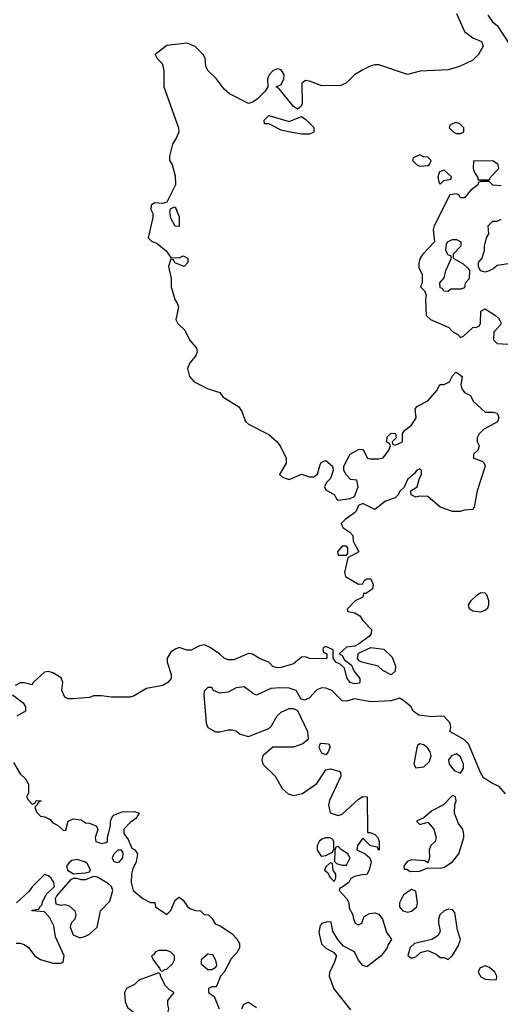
# Model space of a CAD drawing. Header units: inches. Extents: x 2601469 to 2753575, y 449403 to 582909.
# Tile 13 of 256: x 2623428 to 2625785, y 474632 to 479460. Entities that reach past the tile are written whole.
import ezdxf

# ---------------------------------------------------------------- set-up
doc = ezdxf.new("R2010")
doc.units = ezdxf.units.IN
doc.header["$MEASUREMENT"] = 0
doc.layers.add('C6427', color=7, linetype='Continuous')

msp = doc.modelspace()

# ---------------------------------------------------------------- linework, layer by layer
at = {"layer": 'C6427', "color": 4}
for points, elevation in [([(2625570.8, 479490), (2625610, 479402.8), (2625650, 479370.8), (2625692.8, 479352.8), (2625701, 479330), (2625678, 479290), (2625650, 479262), (2625584.7, 479230), (2625530, 479213.6), (2625392.3, 479207.7), (2625330, 479192), (2625190, 479239.3), (2625170, 479239), (2625147.1, 479232.9), (2625110, 479214), (2625070.7, 479189.3), (2625031.3, 479150), (2625002.5, 479137.5), (2624910, 479136), (2624850, 479159.3), (2624830, 479161.2), (2624811, 479149), (2624813.4, 479046.6), (2624806.4, 479033.6), (2624790, 479022), (2624770, 479034), (2624700.4, 479120.4), (2624686, 479130), (2624710, 479142), (2624724, 479170), (2624725.2, 479190), (2624710, 479214), (2624690, 479219), (2624670, 479208.7), (2624651.3, 479190), (2624644, 479170), (2624644.7, 479130), (2624631.3, 479110), (2624592, 479070), (2624570, 479055.3), (2624550, 479048.7), (2624456.5, 479096.5), (2624430, 479119), (2624391.6, 479171.6), (2624352.7, 479210), (2624341.2, 479230), (2624337.2, 479270), (2624330, 479288), (2624289.3, 479329.3), (2624250, 479345.2), (2624150, 479333.2), (2624092, 479290), (2624102, 479270), (2624126, 479246), (2624130, 479234), (2624134.8, 479210), (2624134.8, 479130), (2624206, 478930), (2624207.7, 478910), (2624197.5, 478882.5), (2624178, 478850), (2624162, 478790), (2624162, 478770), (2624176, 478750), (2624190, 478694), (2624192, 478650), (2624150, 478566), (2624130, 478558), (2624090, 478562), (2624072, 478550), (2624071.3, 478530), (2624081, 478510), (2624080.7, 478490), (2624058, 478390), (2624074.4, 478374.4), (2624102, 478362), (2624146.4, 478326.4), (2624170, 478294), (2624210, 478292), (2624230, 478302), (2624252, 478290), (2624252, 478270), (2624234, 478250), (2624188.4, 478268.4), (2624182, 478282), (2624170, 478286), (2624158, 478250), (2624170.7, 478190.7), (2624170.7, 478150), (2624188.3, 478088.3), (2624201, 478070), (2624206.8, 478050), (2624194, 477990), (2624202.8, 477970), (2624238, 477938), (2624261, 477890), (2624294.8, 477850), (2624298.8, 477830), (2624291, 477810), (2624262, 477778), (2624251.3, 477750), (2624261, 477710), (2624284, 477684), (2624352, 477650), (2624410, 477632), (2624424.7, 477610), (2624502, 477562), (2624518, 477538), (2624536, 477490), (2624550, 477476), (2624650, 477426.8), (2624690.5, 477390.5), (2624707.5, 477367.5), (2624734.8, 477310), (2624734.4, 477285.6), (2624702, 477230), (2624716.9, 477216.9), (2624750, 477206), (2624810, 477230.8), (2624850, 477218), (2624870, 477218), (2624889, 477231), (2624901.2, 477278.8), (2624908, 477290), (2624930, 477298), (2624962, 477270), (2624964.7, 477250), (2624952, 477210), (2624932, 477190), (2624922, 477170), (2624930, 477154), (2624972, 477130), (2624982, 477110), (2624990, 477104.7), (2625048.4, 477111.6), (2625070, 477122), (2625088, 477170), (2625082, 477202), (2625050, 477206), (2625030, 477226), (2625018, 477250), (2625018, 477270), (2625048, 477330), (2625090, 477352), (2625110, 477354), (2625134, 477310), (2625146, 477306), (2625190, 477306), (2625210, 477312), (2625238, 477350), (2625246, 477370), (2625242, 477382), (2625228.4, 477388.4), (2625230, 477414), (2625250, 477432), (2625271.6, 477431.6), (2625274, 477410), (2625254, 477390), (2625258, 477378), (2625270, 477374), (2625306, 477390), (2625306, 477430), (2625314.6, 477445.4), (2625350, 477471.3), (2625372.5, 477507.5), (2625368, 477550), (2625376.4, 477563.6), (2625429.3, 477590.7), (2625476, 477644), (2625489.2, 477670.8), (2625510, 477671.3), (2625536, 477684), (2625550, 477714), (2625566, 477730), (2625572, 477730), (2625598, 477710), (2625591, 477670), (2625596, 477650), (2625610, 477631.3), (2625638, 477618), (2625651.3, 477590), (2625710, 477536), (2625750, 477536), (2625770, 477531.3), (2625778, 477510), (2625771.3, 477488.7), (2625702, 477450), (2625682, 477430), (2625672, 477410), (2625672, 477390), (2625682, 477370), (2625674, 477350), (2625654, 477330), (2625654, 477310), (2625695.3, 477295.3), (2625705.4, 477285.4), (2625711.3, 477270), (2625671, 477150), (2625656, 477070), (2625650, 477058), (2625610, 477055.3), (2625588.4, 477048.4), (2625550, 477048.7), (2625490, 477069.2), (2625430, 477122), (2625390, 477124), (2625370, 477119), (2625348, 477130), (2625346, 477150), (2625378, 477170), (2625388, 477212), (2625398, 477230), (2625398, 477250), (2625390, 477258), (2625374, 477250), (2625364.7, 477235.3), (2625330, 477206), (2625312.7, 477167.3), (2625291.6, 477148.4), (2625284.7, 477130), (2625270, 477115.3), (2625221.6, 477098.4), (2625170, 477058), (2625110, 477088), (2625090, 477078), (2625078, 477050), (2625070, 477042), (2625024.7, 477010), (2625004.7, 476990), (2625012, 476970), (2625046.4, 476946.4), (2625062, 476930), (2625063.6, 476903.6), (2625091.3, 476850), (2625038, 476822), (2625021, 476750), (2625026, 476730), (2625090, 476692), (2625110, 476694), (2625118, 476710), (2625130, 476718), (2625150, 476718), (2625161, 476690), (2625158, 476670), (2625150, 476662), (2625126, 476646), (2625114, 476646), (2625110, 476628), (2625074, 476610), (2625034, 476570), (2625038, 476558), (2625071.6, 476551.6), (2625096.9, 476536.9), (2625110, 476514), (2625154, 476470), (2625152, 476450), (2625143.6, 476436.4), (2625090, 476398), (2625072, 476388), (2625030, 476384), (2624994, 476350), (2625010, 476342), (2625021.4, 476321.4), (2625054.8, 476294.8), (2625067.3, 476267.3), (2625096, 476230), (2625096, 476210), (2625092.5, 476207.5), (2625070, 476202.7), (2625049, 476210), (2625033.2, 476230), (2625020.2, 476280.2), (2624999.3, 476299.3), (2624978, 476310), (2624966, 476330), (2624966, 476370), (2624930, 476386), (2624918, 476382), (2624914, 476370), (2624918, 476358), (2624934, 476350), (2624934, 476330), (2624930, 476326), (2624850, 476328), (2624830, 476335.3), (2624810, 476334), (2624770, 476302), (2624710, 476282.7), (2624690, 476281.2), (2624670, 476289.2), (2624650, 476309), (2624606.8, 476326.8), (2624570, 476349.3), (2624550, 476352.3), (2624478.5, 476321.5), (2624450, 476320.9), (2624430, 476329.4), (2624410, 476349.3), (2624362, 476382), (2624334.6, 476394.6), (2624310, 476389.3), (2624269.3, 476369.3), (2624249.3, 476369.3), (2624210, 476382), (2624190, 476374), (2624170, 476359), (2624150.8, 476330), (2624150.7, 476310), (2624170.6, 476250), (2624170.4, 476229.6), (2624154.8, 476210), (2624130, 476194.5), (2624050, 476180.9), (2623990, 476144.5), (2623970, 476138.4), (2623877.5, 476137.5), (2623830, 476145.2), (2623790, 476144), (2623770, 476137.2), (2623689.1, 476129.1), (2623666, 476130), (2623650, 476138), (2623634, 476170), (2623639, 476210), (2623632.1, 476232.1), (2623590, 476257.2), (2623570, 476264), (2623550, 476261.2), (2623494.8, 476210), (2623490, 476198), (2623450, 476208.7), (2623430, 476208.7), (2623405.4, 476194.6)], 4), ([(2625723, 479483), (2625746.8, 479450), (2625770, 479430.8), (2625862.8, 479290)], 8), ([(2625790, 478645.2), (2625748.9, 478648.9), (2625730, 478666), (2625690, 478666), (2625678, 478662), (2625674, 478650), (2625638, 478622), (2625610, 478586), (2625590, 478586), (2625582, 478602), (2625570, 478606), (2625538, 478602), (2625461, 478450), (2625456, 478430), (2625462, 478370), (2625404.7, 478310), (2625391.3, 478290), (2625385.4, 478265.4), (2625385.4, 478245.4), (2625402, 478210), (2625402, 478170), (2625394, 478150), (2625414, 478130), (2625422, 478110), (2625418, 478090), (2625422, 478010), (2625442, 477990), (2625532, 477950), (2625551.1, 477931.1), (2625576.9, 477916.9), (2625590, 477902), (2625606, 477910), (2625650, 477951.3), (2625668, 477952), (2625682, 477958), (2625687.3, 477972.7), (2625688.7, 478031.3), (2625710, 478042), (2625762, 478010), (2625776.9, 477996.9), (2625790, 477974)], 8), ([(2625835.9, 478264.1), (2625770, 478255.3), (2625750, 478238), (2625730, 478228), (2625710, 478222), (2625688.4, 478228.4), (2625678, 478250), (2625678, 478270), (2625695.3, 478290), (2625708, 478330), (2625708, 478350), (2625718, 478390), (2625728, 478410), (2625726, 478450), (2625748.4, 478471.6), (2625770, 478472), (2625790, 478482)], 8), ([(2625791.3, 477970), (2625752.7, 477927.3), (2625752, 477890), (2625770, 477872), (2625873.6, 477866.4)], 8), ([(2625810, 475664), (2625779.5, 475699.5), (2625750, 475712.7), (2625703.3, 475743.3), (2625688, 475768), (2625629.7, 475909.7), (2625610, 475929.4), (2625538, 475970), (2625542, 475990), (2625539.3, 476010), (2625510, 476042.7), (2625490, 476045.2), (2625450, 476041.2), (2625386, 476050), (2625358, 476070), (2625348, 476090), (2625310, 476122), (2625290, 476132.7), (2625250, 476120.7), (2625150, 476114.5), (2625070, 476129.5), (2625030, 476118.4), (2625010, 476119.5), (2624958, 476170), (2624930, 476182.9), (2624910, 476184.5), (2624885.3, 476174.7), (2624847.1, 476132.9), (2624824, 476124), (2624809, 476129), (2624784, 476170), (2624750, 476182), (2624704.2, 476184.2), (2624659.9, 476180.1), (2624590, 476148), (2624574.6, 476154.6), (2624528.9, 476188.9), (2624490, 476184), (2624450, 476162.7), (2624410, 476157.2), (2624378, 476170), (2624370, 476186), (2624350, 476186), (2624332, 476168), (2624331.1, 476148.9), (2624342.8, 476010), (2624351.3, 475990), (2624387.9, 475967.9), (2624410, 475967.3), (2624450, 475977.3), (2624470, 475977.3), (2624490.6, 475970.6), (2624510, 475956), (2624550, 475944.7), (2624650, 475984), (2624662.4, 475997.6), (2624690, 476047.3), (2624710, 476063.8), (2624750, 476082.8), (2624770, 476082.8), (2624790, 476072), (2624839.3, 475970), (2624842.8, 475930), (2624816, 475910), (2624770, 475893.6), (2624670, 475892.7), (2624621, 475850), (2624614.8, 475830), (2624621, 475810), (2624681, 475750), (2624714.8, 475690), (2624744.1, 475664.1), (2624770, 475656.3), (2624814.2, 475665.8), (2624885.1, 475714.9), (2624930, 475781), (2624950, 475786.8), (2624995.5, 475775.5), (2625001, 475770), (2625002.8, 475750), (2624947.9, 475632.1), (2624942.8, 475610), (2624951.3, 475571.3), (2624990, 475558), (2625010, 475564.7), (2625090, 475638), (2625110, 475651), (2625131.3, 475650), (2625134, 475474), (2625146, 475474), (2625170, 475464.7), (2625184.7, 475450), (2625191.3, 475430), (2625191.3, 475390), (2625190, 475386), (2625182, 475402), (2625149.1, 475409.1), (2625110, 475446), (2625084.7, 475410), (2625082, 475390), (2625122, 475370), (2625144.7, 475350), (2625151, 475330), (2625142, 475290), (2625130, 475268), (2625107.3, 475267.3), (2625070, 475258), (2625051.6, 475248.4), (2625042, 475230), (2625010, 475206), (2624998, 475202), (2624994, 475190), (2625032, 475150), (2625042, 475130), (2625043.6, 475103.6), (2625062, 475070), (2625064.7, 475050), (2625074, 475030), (2625090, 475022), (2625106, 475030), (2625118, 475062), (2625142.7, 475077.3), (2625170, 475080.7), (2625190, 475074.8), (2625207.3, 475050), (2625226.4, 474986.4), (2625250.8, 474950), (2625234.8, 474925.2), (2625230, 474908.7), (2625201, 474870), (2625130, 474815.3), (2625110, 474822), (2625090, 474848.7), (2625069.2, 474889.2), (2625016.4, 474916.4), (2624988, 474950), (2624964, 474990), (2624955.3, 475035.3), (2624936.4, 475036.4), (2624910, 475028), (2624901, 475019), (2624895.3, 474984.7), (2624908.1, 474928.1), (2624930, 474906.8), (2624967.3, 474887.3), (2624981, 474870), (2624968.2, 474830), (2624947.7, 474790), (2624944.9, 474770), (2624968.4, 474708.4), (2625050, 474604.7)], 8), ([(2623392, 476150), (2623444.7, 476110), (2623456, 476090), (2623456, 476070), (2623414.4, 476045.6)], 4), ([(2623398, 475818), (2623430, 475762), (2623456.9, 475736.9), (2623471.6, 475711.6), (2623472, 475668), (2623462, 475650), (2623470, 475634), (2623490, 475614), (2623502, 475618), (2623508, 475632), (2623534, 475630), (2623518, 475622), (2623514, 475610), (2623502, 475598), (2623510, 475574), (2623530, 475554), (2623551.6, 475551.6), (2623578, 475538), (2623590, 475522), (2623614, 475510), (2623643.6, 475483.6), (2623654, 475486), (2623666, 475530), (2623690, 475541), (2623730, 475536), (2623750, 475522), (2623770, 475521), (2623804.7, 475504.7), (2623811, 475489), (2623798, 475450), (2623802, 475430), (2623830, 475421), (2623850, 475424.7), (2623858, 475430), (2623858, 475450), (2623873.2, 475506.8), (2623873.2, 475530), (2623881.2, 475550), (2623890, 475558.8), (2623930, 475576.3), (2623990, 475578), (2624014, 475570), (2623996.9, 475543.1), (2623970, 475524), (2623938, 475490), (2623938, 475470), (2623959.8, 475439.8), (2623978, 475398), (2623992, 475390), (2624006, 475370), (2623999.1, 475330), (2623983, 475297), (2623976.3, 475270), (2623974, 475230), (2623984.7, 475190), (2624031.1, 475151.1), (2624070, 475132), (2624090, 475131.3), (2624094, 475110), (2624150, 475072), (2624170, 475092), (2624190, 475142), (2624210, 475158), (2624230, 475142), (2624250.9, 475110.9), (2624262, 475102), (2624290, 475091.3), (2624314, 475090), (2624332.7, 475072.7), (2624354, 475070), (2624370, 475054), (2624386, 475026), (2624414.4, 475014.4), (2624470, 474978), (2624493, 474953), (2624506, 474930), (2624506, 474910), (2624496, 474890), (2624464.5, 474855.5), (2624430.9, 474789.1), (2624412, 474770), (2624395.3, 474724.7), (2624390, 474718), (2624370, 474718), (2624354, 474710), (2624354, 474690), (2624382, 474670), (2624406, 474610)], 4), ([(2623410, 474932), (2623430, 474932), (2623450, 474924.7), (2623470.7, 474910.7), (2623502, 474870), (2623530, 474852), (2623590, 474834), (2623630, 474834), (2623642, 474838), (2623646, 474870), (2623603.2, 474963.2), (2623596, 475016), (2623576.4, 475056.4), (2623550, 475086), (2623488, 475090), (2623490, 475094), (2623522, 475098), (2623526, 475110), (2623538, 475122), (2623538, 475130), (2623558, 475170), (2623598, 475210), (2623595.3, 475230), (2623582, 475250), (2623570, 475262), (2623550, 475268), (2623490, 475208.7), (2623474, 475186), (2623412, 475130)], 4), ([(2624517.2, 474610), (2624526.6, 474633.4), (2624550, 474642.8), (2624590, 474616)], 4)]:
    msp.add_lwpolyline(points, dxfattribs=dict(at, elevation=elevation))
for points, elevation in [([(2624750, 478961), (2624810, 478984.7), (2624830.7, 478970.7), (2624870.6, 478930.6), (2624870, 478908.7), (2624850, 478899), (2624810, 478899), (2624746, 478910), (2624710, 478919), (2624650, 478948.7), (2624628.7, 478948.7), (2624627.3, 478967.3), (2624650, 478990.8)], 4), ([(2625564.7, 478955.3), (2625538, 478942), (2625534, 478930), (2625554, 478910), (2625570, 478902), (2625590, 478902), (2625606, 478910), (2625606, 478930), (2625586, 478950)], 8), ([(2625390, 478798), (2625358, 478782), (2625354, 478770), (2625374, 478750), (2625390, 478742), (2625430, 478744.7), (2625438, 478750), (2625446, 478770), (2625430, 478786), (2625408, 478788)], 8), ([(2625748.4, 478768.4), (2625654, 478766), (2625652, 478730), (2625658, 478710), (2625674, 478686), (2625674, 478674), (2625730, 478674), (2625738, 478690), (2625778, 478730), (2625775.3, 478750)], 8), ([(2625510, 478722), (2625486, 478714), (2625478, 478690), (2625483.6, 478663.6), (2625490, 478654), (2625508.4, 478671.6), (2625542, 478678), (2625546, 478690)], 8), ([(2624210, 478446), (2624190, 478448), (2624170, 478486), (2624164, 478516), (2624168, 478532), (2624180.4, 478539.6), (2624190, 478542), (2624210, 478494)], 4), ([(2625530, 478128), (2625508.4, 478128.4), (2625502, 478142), (2625490, 478146), (2625488, 478170), (2625510, 478194), (2625518, 478230), (2625546, 478290), (2625542, 478302), (2625530, 478306), (2625518, 478330), (2625520.4, 478359.6), (2625526, 478370), (2625550, 478382), (2625570, 478382), (2625592, 478370), (2625592, 478350), (2625554, 478310), (2625554, 478290), (2625603.6, 478263.6), (2625623.6, 478243.6), (2625634, 478230), (2625632, 478190), (2625612.7, 478167.3), (2625610, 478146), (2625590, 478138), (2625542, 478138)], 8), ([(2625030, 476878), (2625010, 476878), (2624986, 476850), (2624990, 476834), (2625030, 476834), (2625038, 476842), (2625038, 476870)], 4), ([(2625690, 476649), (2625665.8, 476634.2), (2625641, 476610), (2625627.3, 476590), (2625630, 476574), (2625650, 476561), (2625690, 476556), (2625710, 476564.7), (2625723.1, 476576.9), (2625728.7, 476590), (2625729, 476610), (2625719.3, 476639.3), (2625710, 476648.7)], 8), ([(2625250, 476248), (2625208.4, 476268.4), (2625186, 476290), (2625106, 476310), (2625090, 476318), (2625084, 476330), (2625090, 476354), (2625150, 476382), (2625213.4, 476373.4), (2625254, 476334), (2625271.3, 476290), (2625270, 476266)], 4), ([(2624930, 475855.3), (2624910, 475864), (2624897.2, 475890), (2624902, 475910), (2624907, 475913), (2624942, 475910), (2624950, 475894), (2624941, 475870)], 8), ([(2625390, 475908.7), (2625379.6, 475900.4), (2625376, 475890), (2625361, 475810), (2625371.3, 475791.3), (2625410, 475796), (2625437.5, 475822.5), (2625445.2, 475850), (2625441.2, 475870), (2625430, 475888.7), (2625410, 475904)], 12), ([(2625570, 475859.5), (2625562.4, 475857.6), (2625546, 475850), (2625531, 475830), (2625534.8, 475810), (2625558, 475778), (2625590, 475766), (2625604, 475790), (2625603.7, 475810), (2625590, 475845.2)], 12), ([(2625550, 475655.3), (2625506, 475610), (2625450, 475581.2), (2625410, 475546), (2625374, 475530), (2625390, 475514), (2625430, 475524.7), (2625458.8, 475490), (2625470.7, 475450), (2625466, 475430), (2625444.7, 475410), (2625436, 475390), (2625438, 475350), (2625430, 475326), (2625415.3, 475335.3), (2625350, 475341.2), (2625327.5, 475332.5), (2625312, 475310), (2625314, 475294), (2625326, 475294), (2625342.8, 475282.8), (2625390, 475284.7), (2625430, 475302), (2625490, 475298.8), (2625510, 475304), (2625550, 475330.7), (2625582, 475370), (2625606.6, 475450), (2625606.3, 475466.3), (2625601.2, 475490), (2625579.3, 475519.3), (2625560.7, 475570), (2625561.2, 475610), (2625568.7, 475630), (2625566, 475650)], 12), ([(2624930, 475449), (2624910, 475441.2), (2624896, 475430), (2624886.8, 475410), (2624887.5, 475387.5), (2624902.8, 475362.8), (2624910, 475358), (2624930, 475362), (2624962, 475378), (2624968, 475392), (2624968.7, 475430), (2624962, 475442), (2624950, 475448.7)], 8), ([(2623910, 475388), (2623890, 475368), (2623881, 475350), (2623890, 475332), (2623910, 475327.3), (2623918, 475330), (2623934, 475350), (2623935.3, 475375.3), (2623927.3, 475387.3)], 4), ([(2624990, 475406), (2624978, 475402), (2624972.7, 475387.3), (2624972, 475332), (2624982, 475322), (2625010, 475314), (2625030, 475314), (2625048, 475350), (2625038, 475370), (2625006, 475390)], 8), ([(2623710, 475342), (2623683.6, 475336.4), (2623670, 475328), (2623658, 475310), (2623662, 475290), (2623691.6, 475271.6), (2623750, 475276), (2623770, 475282), (2623775.3, 475290), (2623760.2, 475320.2), (2623750, 475328.7)], 4), ([(2624950, 475326), (2624930, 475306), (2624922, 475290), (2624938, 475278), (2624950, 475254), (2624970, 475234), (2624978, 475250), (2624978, 475270), (2624966, 475290), (2624962, 475322)], 8), ([(2623790, 475258), (2623750, 475242), (2623730, 475242), (2623710, 475248.7), (2623690, 475248.7), (2623676.9, 475243.1), (2623610, 475166), (2623602, 475150), (2623604.7, 475124.7), (2623630, 475118), (2623650, 475121), (2623670, 475114.8), (2623698.8, 475090), (2623702.8, 475070), (2623698.8, 475050), (2623681, 475030), (2623676, 475010), (2623690, 474972), (2623719.8, 474959.8), (2623730, 474958.8), (2623750, 474966), (2623770, 474976), (2623808.7, 475010), (2623824, 475090), (2623870, 475138), (2623884, 475190), (2623878, 475210), (2623863.2, 475223.2), (2623810, 475255.3)], 4), ([(2625350, 475195.3), (2625310.6, 475169.4), (2625290.7, 475130), (2625290.7, 475110), (2625307.3, 475090), (2625330, 475083.8), (2625350, 475088), (2625375.1, 475110), (2625379.5, 475130), (2625370, 475186)], 12), ([(2625530, 475098), (2625508.9, 475091.1), (2625488.2, 475070), (2625481.6, 475050), (2625481.6, 475030), (2625490.8, 474990), (2625481, 474970), (2625450, 474949), (2625364.7, 474930), (2625342.8, 474910), (2625332, 474872), (2625350, 474858), (2625370, 474864.7), (2625393.6, 474886.4), (2625430, 474896), (2625470, 474878), (2625490, 474862), (2625510, 474862), (2625530, 474852), (2625550, 474872), (2625580.2, 474919.8), (2625589.2, 474950), (2625574.8, 474994.8), (2625561.5, 475081.5), (2625550, 475096)], 12), ([(2624150, 474895.3), (2624110, 474895.3), (2624094, 474890), (2624084.7, 474875.3), (2624074, 474870), (2624082, 474850), (2624114, 474810), (2624118, 474798), (2624130, 474794), (2624138, 474802), (2624150, 474804.7), (2624178, 474830), (2624188, 474850), (2624188, 474870), (2624170, 474888)], 4), ([(2624350, 474878), (2624318, 474850), (2624318, 474830), (2624350, 474802), (2624370, 474802), (2624390, 474814), (2624394, 474826), (2624390, 474846), (2624374.6, 474874.6)], 4), ([(2624110, 474786), (2624012, 474750), (2623990.9, 474729.1), (2623951.3, 474708.7), (2623942, 474690), (2623945.4, 474645.4), (2623956.9, 474616.9), (2623990.8, 474590.8), (2624010, 474562), (2624030, 474542), (2624090, 474566.8), (2624130, 474566), (2624146, 474570), (2624155.3, 474590), (2624159, 474610), (2624154, 474630), (2624155.3, 474650), (2624186, 474690), (2624163.1, 474703.1), (2624143.2, 474723.2), (2624118, 474770), (2624118, 474778)], 4), ([(2625710, 474821.2), (2625684.7, 474810), (2625676, 474790), (2625690, 474766.8), (2625710, 474754.8), (2625750, 474752), (2625766, 474754), (2625768, 474770), (2625758, 474790), (2625731.7, 474811.7)], 12)]:
    msp.add_lwpolyline(points, close=True, dxfattribs=dict(at, elevation=elevation))

doc.saveas('drawing.dxf')
